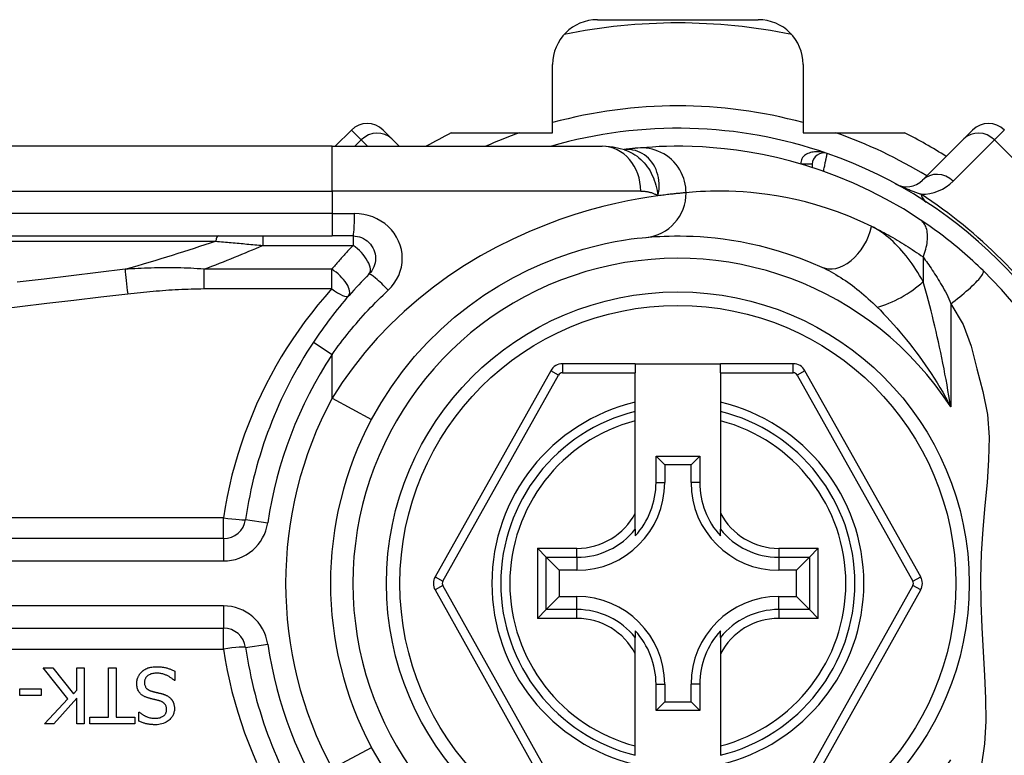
# Model space of a CAD drawing. Header units: inches. Extents: x 8 to 147, y 12 to 95.
# Tile 34 of 82: x 8.92 to 10.034, y 71.189 to 72.021. Entities that reach past the tile are written whole.
import ezdxf

# ---------------------------------------------------------------- set-up
doc = ezdxf.new("R2010")
doc.units = ezdxf.units.IN
doc.header["$LTSCALE"] = 9.374161
doc.header["$MEASUREMENT"] = 0
doc.layers.add('Visible Edges(ANSI)', color=7, linetype='Continuous', lineweight=25)
doc.layers.add('Visible Tangent Edges(ANSI)', color=7, linetype='Continuous', lineweight=25)

msp = doc.modelspace()

# ---------------------------------------------------------------- linework, layer by layer
at = {"layer": 'Visible Edges(ANSI)'}
for p, q in [((9.5738, 72.0213), (9.7558, 72.0213)), ((9.5231, 71.8933), (9.5231, 71.9706)), ((9.8065, 71.9706), (9.8065, 71.8933)), ((9.2955, 71.8965), (9.2772, 71.8781)), ((9.3314, 71.8965), (9.3414, 71.8864)), ((9.4085, 71.8933), (9.5231, 71.8933)), ((9.8065, 71.8933), (9.9212, 71.8933)), ((9.9882, 71.8864), (9.9982, 71.8965)), ((9.2737, 71.8781), (8.4377, 71.8781)), ((9.2737, 71.8781), (9.5792, 71.8781)), ((9.3497, 71.8781), (9.3414, 71.8864)), ((9.9882, 71.8864), (9.9415, 71.8398)), ((9.6039, 71.8744), (9.6039, 71.8744)), ((9.8169, 71.8579), (9.8169, 71.8541)), ((8.4377, 71.7767), (9.2737, 71.7767)), ((9.2974, 71.7767), (9.2737, 71.7767)), ((9.6166, 71.6321), (9.5343, 71.6321)), ((9.6166, 71.6321), (9.6166, 71.622)), ((9.6166, 71.6321), (9.713, 71.6321)), ((9.7953, 71.6321), (9.713, 71.6321)), ((9.713, 71.622), (9.713, 71.6321)), ((9.521, 71.6243), (9.3901, 71.3912)), ((9.6166, 71.5886), (9.6166, 71.622)), ((9.713, 71.622), (9.713, 71.5886)), ((9.9395, 71.3912), (9.8086, 71.6243)), ((9.6166, 71.5782), (9.6166, 71.5886)), ((9.713, 71.5886), (9.713, 71.5782)), ((9.6166, 71.5677), (9.6166, 71.5782)), ((9.713, 71.5782), (9.713, 71.5677)), ((9.6166, 71.4634), (9.6166, 71.5677)), ((9.713, 71.5677), (9.713, 71.4634)), ((9.6401, 71.5276), (9.6895, 71.5276)), ((9.6401, 71.5276), (9.6499, 71.5178)), ((9.6401, 71.4978), (9.6401, 71.5276)), ((9.6895, 71.5276), (9.6797, 71.5178)), ((9.6895, 71.5276), (9.6895, 71.4978)), ((9.6797, 71.5178), (9.6499, 71.5178)), ((9.6499, 71.5178), (9.6499, 71.4978)), ((9.6797, 71.4978), (9.6797, 71.5178)), ((9.6166, 71.445), (9.6166, 71.4634)), ((9.713, 71.4634), (9.713, 71.445)), ((9.6166, 71.445), (9.6166, 71.4374)), ((9.713, 71.4374), (9.713, 71.445)), ((9.1507, 71.4344), (8.311, 71.4344)), ((9.516, 71.4134), (9.5059, 71.4235)), ((9.8237, 71.4235), (9.8136, 71.4134)), ((9.516, 71.4134), (9.5307, 71.3987)), ((9.8136, 71.4134), (9.7989, 71.3987)), ((9.5507, 71.3987), (9.5307, 71.3987)), ((9.5307, 71.3987), (9.5307, 71.3689)), ((9.7989, 71.3987), (9.7789, 71.3987)), ((9.7989, 71.3689), (9.7989, 71.3987)), ((9.3901, 71.3763), (9.521, 71.143)), ((9.8086, 71.143), (9.9395, 71.3763)), ((9.516, 71.3541), (9.5307, 71.3689)), ((9.5307, 71.3689), (9.5507, 71.3689)), ((9.7789, 71.3689), (9.7989, 71.3689)), ((9.8136, 71.3541), (9.7989, 71.3689)), ((9.5059, 71.344), (9.516, 71.3541)), ((9.8136, 71.3541), (9.8237, 71.344)), ((8.311, 71.3331), (9.1507, 71.3331)), ((9.6166, 71.3301), (9.6166, 71.3225)), ((9.6166, 71.3041), (9.6166, 71.3225)), ((9.713, 71.3225), (9.713, 71.3301)), ((9.713, 71.3225), (9.713, 71.3041)), ((9.6166, 71.1998), (9.6166, 71.3041)), ((9.713, 71.3041), (9.713, 71.1998)), ((8.9747, 71.2533), (8.9469, 71.2884)), ((8.9469, 71.2884), (8.9579, 71.2884)), ((8.9579, 71.2884), (8.9811, 71.2589)), ((8.9848, 71.2884), (8.9932, 71.2884)), ((8.9848, 71.2631), (8.9848, 71.2884)), ((8.9932, 71.2884), (8.9932, 71.225)), ((9.0209, 71.2325), (9.0209, 71.2884)), ((9.0209, 71.2884), (9.0293, 71.2884)), ((9.0293, 71.2884), (9.0293, 71.2325)), ((9.0957, 71.2846), (9.0957, 71.274)), ((8.9205, 71.2568), (8.9205, 71.2645)), ((8.9205, 71.2645), (8.9445, 71.2645)), ((8.9445, 71.2645), (8.9445, 71.2568)), ((9.0957, 71.274), (9.0951, 71.274)), ((9.6401, 71.2399), (9.6401, 71.2697)), ((9.6499, 71.2697), (9.6499, 71.2497)), ((9.6797, 71.2497), (9.6797, 71.2697)), ((9.6895, 71.2697), (9.6895, 71.2399)), ((8.9445, 71.2568), (8.9205, 71.2568)), ((8.9485, 71.225), (8.9747, 71.2533)), ((8.9848, 71.2541), (8.9588, 71.225)), ((8.9811, 71.2589), (8.9848, 71.2631)), ((8.9848, 71.225), (8.9848, 71.2541)), ((9.6401, 71.2399), (9.6499, 71.2497)), ((9.6499, 71.2497), (9.6797, 71.2497)), ((9.6895, 71.2399), (9.6797, 71.2497)), ((8.9996, 71.225), (8.9996, 71.2325)), ((8.9996, 71.2325), (9.0209, 71.2325)), ((9.0293, 71.2325), (9.0505, 71.2325)), ((9.0505, 71.2325), (9.0505, 71.225)), ((9.0551, 71.228), (9.0551, 71.2381)), ((9.0551, 71.2381), (9.0557, 71.2381)), ((9.6895, 71.2399), (9.6401, 71.2399)), ((8.9588, 71.225), (8.9485, 71.225)), ((8.9932, 71.225), (8.9848, 71.225)), ((9.0505, 71.225), (8.9996, 71.225)), ((9.6166, 71.1894), (9.6166, 71.1998)), ((9.713, 71.1998), (9.713, 71.1894))]:
    msp.add_line(p, q, dxfattribs=at)
at = {"layer": 'Visible Edges(ANSI)', "flags": 128}
for points in [[(9.6043, 71.8742), (9.5915, 71.8772), (9.5792, 71.8781)], [(9.6194, 71.876), (9.619, 71.876), (9.6185, 71.876), (9.618, 71.8759), (9.6175, 71.8759), (9.617, 71.8758), (9.6165, 71.8758), (9.6159, 71.8757), (9.6154, 71.8757), (9.6148, 71.8756), (9.6142, 71.8755), (9.6136, 71.8755), (9.6129, 71.8754), (9.6123, 71.8753), (9.6116, 71.8753), (9.6109, 71.8752), (9.6102, 71.8751), (9.6095, 71.875), (9.6088, 71.8749), (9.608, 71.8749), (9.6072, 71.8748), (9.6064, 71.8747), (9.6056, 71.8746), (9.6048, 71.8745), (9.6039, 71.8744)], [(9.939, 71.7951), (9.92, 71.8072), (9.901, 71.8181), (9.8821, 71.8278), (9.8634, 71.8365), (9.845, 71.8441), (9.8271, 71.8507), (9.8096, 71.8564), (9.7927, 71.8613), (9.7763, 71.8654), (9.7606, 71.8688), (9.7456, 71.8715), (9.7312, 71.8737), (9.7175, 71.8753), (9.7046, 71.8765), (9.6925, 71.8774), (9.6811, 71.8779), (9.6705, 71.8781), (9.6607, 71.8781), (9.6518, 71.878), (9.6436, 71.8777), (9.6363, 71.8773), (9.6298, 71.8769), (9.6242, 71.8765), (9.6194, 71.876)], [(10.0102, 71.7375), (10.0073, 71.7402), (10.0044, 71.743), (10.0015, 71.7457), (9.9986, 71.7485), (9.9956, 71.7512), (9.9926, 71.7539), (9.9895, 71.7565), (9.9865, 71.7592), (9.9835, 71.7617), (9.9804, 71.7643), (9.9774, 71.7668), (9.9743, 71.7692), (9.9713, 71.7716), (9.9683, 71.774), (9.9653, 71.7763), (9.9623, 71.7786), (9.9593, 71.7808), (9.9563, 71.783), (9.9534, 71.7852), (9.9504, 71.7873), (9.9475, 71.7893), (9.9447, 71.7913), (9.9418, 71.7932), (9.939, 71.7951)], [(9.2974, 71.7767), (9.2999, 71.7766), (9.3023, 71.7762), (9.3047, 71.7756), (9.3071, 71.7748), (9.3093, 71.7737), (9.3115, 71.7724), (9.3135, 71.771), (9.3153, 71.7693), (9.317, 71.7675), (9.3184, 71.7655), (9.3197, 71.7634), (9.3208, 71.7611), (9.3216, 71.7588), (9.3222, 71.7563), (9.3226, 71.7539), (9.3228, 71.7514), (9.3226, 71.7489), (9.3223, 71.7464), (9.3217, 71.744), (9.3208, 71.7417), (9.3198, 71.7394), (9.3185, 71.7373), (9.317, 71.7353), (9.3153, 71.7334)], [(9.6287, 71.7751), (9.6319, 71.7753), (9.6355, 71.7756), (9.6397, 71.7759), (9.6443, 71.7762), (9.6494, 71.7764), (9.655, 71.7766), (9.6611, 71.7767), (9.6676, 71.7767), (9.6746, 71.7766), (9.682, 71.7764), (9.6899, 71.7759), (9.6982, 71.7753), (9.7069, 71.7745), (9.716, 71.7734), (9.7256, 71.772), (9.7356, 71.7703), (9.746, 71.7682), (9.7568, 71.7658), (9.7679, 71.7629), (9.7794, 71.7596), (9.7911, 71.7559), (9.8031, 71.7516), (9.8153, 71.7468), (9.8277, 71.7414)], [(9.3184, 71.5693), (9.3291, 71.5879), (9.3408, 71.6061), (9.3534, 71.6235), (9.367, 71.6402), (9.3814, 71.656), (9.3966, 71.6709), (9.4123, 71.6849), (9.4286, 71.6978), (9.4452, 71.7096), (9.4621, 71.7203), (9.479, 71.7298), (9.4958, 71.7383), (9.5122, 71.7457), (9.5281, 71.7521), (9.5432, 71.7574), (9.5575, 71.7618), (9.5707, 71.7653), (9.5828, 71.7682), (9.5938, 71.7704), (9.6034, 71.772), (9.6118, 71.7733), (9.6189, 71.7741), (9.6245, 71.7747), (9.6287, 71.7751)], [(9.3153, 71.7334), (9.3124, 71.7305), (9.3096, 71.7276), (9.3067, 71.7246), (9.3039, 71.7216), (9.3011, 71.7186), (9.2983, 71.7155), (9.2955, 71.7124), (9.2928, 71.7093), (9.29, 71.7062), (9.2874, 71.703), (9.2847, 71.6999), (9.282, 71.6967), (9.2794, 71.6934), (9.2768, 71.6902), (9.2743, 71.6869), (9.2718, 71.6836), (9.2693, 71.6803), (9.2668, 71.677), (9.2643, 71.6736), (9.2619, 71.6703), (9.2595, 71.6669), (9.2572, 71.6635), (9.2548, 71.66), (9.2525, 71.6566)], [(10.0493, 71.6945), (10.0309, 71.716), (10.0102, 71.7375)], [(9.0584, 71.2838), (9.0588, 71.2841), (9.0592, 71.2845), (9.0596, 71.2848), (9.06, 71.2851), (9.0604, 71.2854), (9.0608, 71.2857), (9.0612, 71.286), (9.0617, 71.2863), (9.0621, 71.2865), (9.0625, 71.2868), (9.063, 71.287), (9.0635, 71.2872), (9.0639, 71.2875), (9.0644, 71.2877), (9.0649, 71.2879), (9.0653, 71.2881), (9.0659, 71.2883), (9.0667, 71.2885), (9.0676, 71.2888), (9.0686, 71.289), (9.0699, 71.2892), (9.0714, 71.2894), (9.073, 71.2895), (9.0749, 71.2895)], [(9.0749, 71.2895), (9.0758, 71.2895), (9.0767, 71.2895), (9.0776, 71.2895), (9.0786, 71.2894), (9.0795, 71.2894), (9.0804, 71.2893), (9.0813, 71.2892), (9.0822, 71.2891), (9.0831, 71.2889), (9.084, 71.2887), (9.0849, 71.2886), (9.0858, 71.2883), (9.0866, 71.2881), (9.0875, 71.2878), (9.0883, 71.2876), (9.0892, 71.2873), (9.09, 71.287), (9.0908, 71.2867), (9.0917, 71.2864), (9.0925, 71.286), (9.0933, 71.2857), (9.0941, 71.2854), (9.0949, 71.285), (9.0957, 71.2846)], [(9.0527, 71.2703), (9.0527, 71.271), (9.0527, 71.2716), (9.0527, 71.2722), (9.0528, 71.2728), (9.0529, 71.2734), (9.053, 71.2741), (9.0532, 71.2747), (9.0533, 71.2753), (9.0535, 71.2759), (9.0537, 71.2765), (9.0539, 71.2771), (9.0542, 71.2776), (9.0544, 71.2782), (9.0547, 71.2788), (9.055, 71.2793), (9.0553, 71.2799), (9.0556, 71.2804), (9.0559, 71.2809), (9.0563, 71.2815), (9.0567, 71.282), (9.0571, 71.2824), (9.0575, 71.2829), (9.058, 71.2833), (9.0584, 71.2838)], [(9.0756, 71.2822), (9.0744, 71.2822), (9.0732, 71.2822), (9.0721, 71.282), (9.0709, 71.2819), (9.0698, 71.2816), (9.0687, 71.2813), (9.0677, 71.2809), (9.0668, 71.2805), (9.066, 71.28), (9.0653, 71.2796), (9.0648, 71.2791), (9.0643, 71.2787), (9.0638, 71.2782), (9.0634, 71.2777), (9.063, 71.2772), (9.0627, 71.2767), (9.0624, 71.2761), (9.0621, 71.2755), (9.0619, 71.2749), (9.0617, 71.2743), (9.0616, 71.2736), (9.0615, 71.273), (9.0615, 71.2723), (9.0614, 71.2717)], [(9.0951, 71.274), (9.0945, 71.2746), (9.0939, 71.2751), (9.0933, 71.2756), (9.0926, 71.2761), (9.092, 71.2766), (9.0913, 71.2771), (9.0906, 71.2775), (9.0899, 71.278), (9.0892, 71.2784), (9.0885, 71.2788), (9.0878, 71.2791), (9.0871, 71.2795), (9.0863, 71.2798), (9.0856, 71.2801), (9.0847, 71.2805), (9.0839, 71.2808), (9.083, 71.2811), (9.082, 71.2813), (9.0811, 71.2816), (9.08, 71.2818), (9.079, 71.282), (9.0779, 71.2821), (9.0767, 71.2822), (9.0756, 71.2822)], [(9.0652, 71.2544), (9.0646, 71.2546), (9.0639, 71.2548), (9.0632, 71.2551), (9.0626, 71.2553), (9.0619, 71.2556), (9.0613, 71.2559), (9.0606, 71.2563), (9.06, 71.2566), (9.0594, 71.257), (9.0588, 71.2574), (9.0582, 71.2578), (9.0577, 71.2583), (9.057, 71.2589), (9.0564, 71.2595), (9.0557, 71.2603), (9.0551, 71.2612), (9.0545, 71.2622), (9.054, 71.2633), (9.0536, 71.2644), (9.0532, 71.2656), (9.053, 71.2667), (9.0528, 71.2679), (9.0527, 71.2691), (9.0527, 71.2703)], [(9.0614, 71.2717), (9.0615, 71.2709), (9.0615, 71.2701), (9.0616, 71.2693), (9.0618, 71.2685), (9.0621, 71.2678), (9.0624, 71.267), (9.0627, 71.2664), (9.063, 71.2659), (9.0634, 71.2654), (9.0637, 71.265), (9.0641, 71.2647), (9.0644, 71.2644), (9.0647, 71.2641), (9.0651, 71.2638), (9.0655, 71.2636), (9.0659, 71.2633), (9.0663, 71.2631), (9.0667, 71.2629), (9.0671, 71.2627), (9.0675, 71.2626), (9.0679, 71.2624), (9.0684, 71.2622), (9.0688, 71.2621), (9.0692, 71.262)], [(9.0782, 71.251), (9.0776, 71.2512), (9.0771, 71.2513), (9.0765, 71.2515), (9.0759, 71.2516), (9.0753, 71.2518), (9.0748, 71.2519), (9.0742, 71.252), (9.0736, 71.2522), (9.0731, 71.2523), (9.0725, 71.2525), (9.072, 71.2526), (9.0714, 71.2527), (9.0709, 71.2529), (9.0704, 71.253), (9.0698, 71.2531), (9.0693, 71.2532), (9.0688, 71.2534), (9.0683, 71.2535), (9.0677, 71.2537), (9.0672, 71.2538), (9.0667, 71.2539), (9.0662, 71.2541), (9.0657, 71.2542), (9.0652, 71.2544)], [(9.0692, 71.262), (9.0697, 71.2618), (9.0702, 71.2617), (9.0706, 71.2616), (9.071, 71.2615), (9.0714, 71.2614), (9.0717, 71.2613), (9.0721, 71.2612), (9.0725, 71.2611), (9.0728, 71.261), (9.0732, 71.2609), (9.0736, 71.2608), (9.0739, 71.2607), (9.0743, 71.2606), (9.0747, 71.2605), (9.0752, 71.2604), (9.0756, 71.2603), (9.0761, 71.2602), (9.0766, 71.2601), (9.0772, 71.2599), (9.0778, 71.2598), (9.0785, 71.2596), (9.0791, 71.2595), (9.0799, 71.2593), (9.0807, 71.2591)], [(9.0807, 71.2591), (9.0811, 71.259), (9.0814, 71.2589), (9.0818, 71.2588), (9.0822, 71.2587), (9.0825, 71.2585), (9.0829, 71.2584), (9.0833, 71.2583), (9.0836, 71.2582), (9.084, 71.258), (9.0844, 71.2579), (9.0847, 71.2577), (9.0851, 71.2576), (9.0854, 71.2574), (9.0858, 71.2573), (9.0861, 71.2571), (9.0865, 71.2569), (9.0868, 71.2568), (9.0873, 71.2565), (9.0878, 71.2562), (9.0884, 71.2558), (9.089, 71.2554), (9.0897, 71.2548), (9.0904, 71.2542), (9.0912, 71.2535)], [(9.0912, 71.2535), (9.0914, 71.2532), (9.0917, 71.2529), (9.0919, 71.2526), (9.0922, 71.2523), (9.0924, 71.252), (9.0926, 71.2517), (9.0928, 71.2514), (9.093, 71.251), (9.0932, 71.2507), (9.0934, 71.2504), (9.0936, 71.25), (9.0937, 71.2497), (9.0939, 71.2493), (9.094, 71.249), (9.0942, 71.2486), (9.0943, 71.2482), (9.0945, 71.2478), (9.0946, 71.2472), (9.0948, 71.2466), (9.095, 71.2458), (9.0951, 71.245), (9.0952, 71.2441), (9.0953, 71.2431), (9.0953, 71.242)], [(9.0734, 71.2312), (9.0745, 71.2312), (9.0756, 71.2313), (9.0767, 71.2314), (9.0778, 71.2316), (9.0788, 71.2319), (9.0799, 71.2323), (9.0808, 71.2327), (9.0817, 71.2331), (9.0824, 71.2336), (9.083, 71.2341), (9.0836, 71.2345), (9.084, 71.2349), (9.0844, 71.2353), (9.0847, 71.2358), (9.0851, 71.2362), (9.0854, 71.2367), (9.0856, 71.2372), (9.0859, 71.2378), (9.0861, 71.2383), (9.0862, 71.2389), (9.0864, 71.2394), (9.0864, 71.24), (9.0865, 71.2406), (9.0865, 71.2412)], [(9.0953, 71.242), (9.0953, 71.241), (9.0952, 71.24), (9.095, 71.239), (9.0948, 71.238), (9.0946, 71.237), (9.0942, 71.236), (9.0938, 71.235), (9.0934, 71.2341), (9.0928, 71.2332), (9.0923, 71.2324), (9.0917, 71.2316), (9.091, 71.2308), (9.0902, 71.23), (9.0894, 71.2292), (9.0884, 71.2284), (9.0872, 71.2275), (9.0859, 71.2267), (9.0844, 71.226), (9.0827, 71.2253), (9.081, 71.2248), (9.0793, 71.2244), (9.0775, 71.2241), (9.0757, 71.2239), (9.074, 71.2239)], [(9.0865, 71.2412), (9.0865, 71.2419), (9.0864, 71.2427), (9.0863, 71.2434), (9.0861, 71.2442), (9.0859, 71.2449), (9.0856, 71.2456), (9.0853, 71.2463), (9.085, 71.2468), (9.0846, 71.2473), (9.0842, 71.2477), (9.0839, 71.248), (9.0835, 71.2484), (9.0831, 71.2487), (9.0827, 71.249), (9.0823, 71.2493), (9.0819, 71.2495), (9.0815, 71.2498), (9.081, 71.25), (9.0806, 71.2502), (9.0801, 71.2504), (9.0797, 71.2506), (9.0792, 71.2507), (9.0787, 71.2509), (9.0782, 71.251)], [(9.0557, 71.2381), (9.0562, 71.2377), (9.0567, 71.2373), (9.0572, 71.2369), (9.0577, 71.2365), (9.0582, 71.2361), (9.0587, 71.2358), (9.0592, 71.2354), (9.0598, 71.2351), (9.0603, 71.2348), (9.0609, 71.2345), (9.0614, 71.2342), (9.062, 71.2339), (9.0626, 71.2337), (9.0631, 71.2334), (9.0638, 71.2331), (9.0645, 71.2328), (9.0654, 71.2325), (9.0663, 71.2322), (9.0674, 71.2319), (9.0686, 71.2316), (9.0698, 71.2314), (9.071, 71.2313), (9.0722, 71.2312), (9.0734, 71.2312)], [(9.074, 71.2239), (9.0732, 71.2239), (9.0725, 71.2239), (9.0718, 71.2239), (9.071, 71.224), (9.0703, 71.224), (9.0696, 71.2241), (9.0689, 71.2242), (9.0681, 71.2242), (9.0674, 71.2243), (9.0667, 71.2244), (9.066, 71.2245), (9.0652, 71.2247), (9.0645, 71.2248), (9.0638, 71.225), (9.0631, 71.2251), (9.0623, 71.2253), (9.0615, 71.2256), (9.0606, 71.2258), (9.0598, 71.2261), (9.0589, 71.2264), (9.058, 71.2267), (9.057, 71.2271), (9.0561, 71.2275), (9.0551, 71.228)], [(9.3291, 71.1796), (9.3184, 71.1983)]]:
    msp.add_lwpolyline(points, dxfattribs=at)
at = {"layer": 'Visible Edges(ANSI)'}
msp.add_circle((9.6648, 71.3838), 0.3296, dxfattribs=at)
for centre, radius, start, end in [((9.5738, 71.9706), 0.0507, 90, 180), ((9.7558, 71.9706), 0.0507, 0, 90), ((9.6648, 71.3838), 0.6338, 78.2772, 101.7228), ((9.3134, 71.8785), 0.0254, 45, 135), ((9.6648, 71.3838), 0.5147, 70.8354, 106.1388), ((10.0162, 71.8785), 0.0254, 45, 135), ((9.6648, 71.3838), 0.5704, 116.7049, 119.9264), ((9.6648, 71.3838), 0.5704, 57.8396, 63.2951), ((9.8296, 71.8579), 0.0127, 70.8354, 180), ((9.6648, 71.3838), 0.5147, 16.3518, 70.8354), ((9.9236, 71.8577), 0.0254, 241.3611, 315), ((9.6648, 71.3838), 0.4944, 146.5037, 171.5867), ((9.5343, 71.6169), 0.0152, 90, 150.6868), ((9.7953, 71.6169), 0.0152, 29.3132, 90), ((9.6648, 71.3838), 0.2003, 103.9164, 256.0836), ((9.6648, 71.3838), 0.2003, 283.9164, 76.0836), ((9.6648, 71.3838), 0.393, 151.8328, 208.1672), ((9.5507, 71.4978), 0.0992, 270, 0), ((9.5507, 71.4978), 0.0894, 317.4826, 0), ((9.7789, 71.4978), 0.0992, 180, 270), ((9.7789, 71.4978), 0.0894, 180, 222.5174), ((9.1507, 71.4598), 0.0254, 270, 351.5867), ((9.4034, 71.3838), 0.0152, 150.6868, 209.2912), ((9.9262, 71.3838), 0.0152, 330.7088, 29.3132), ((9.5507, 71.2697), 0.0992, 0, 90), ((9.7789, 71.2697), 0.0992, 90, 180), ((9.1507, 71.3077), 0.0254, 8.4133, 90), ((9.5507, 71.2697), 0.0894, 0, 42.5174), ((9.7789, 71.2697), 0.0894, 137.4826, 180), ((9.6648, 71.3838), 0.4944, 188.4133, 213.4963), ((9.6648, 71.3838), 0.5147, 253.8612, 343.6482)]:
    msp.add_arc(centre, radius, start, end, dxfattribs=at)
at = {"layer": 'Visible Tangent Edges(ANSI)'}
for p, q in [((9.3067, 71.8853), (9.2955, 71.8965)), ((10.0341, 71.8965), (10.0229, 71.8853)), ((9.2737, 71.8274), (9.2737, 71.8781)), ((9.2995, 71.8781), (9.3067, 71.8853)), ((9.3067, 71.8853), (9.3138, 71.8781)), ((9.9763, 71.8387), (10.0229, 71.8853)), ((10.0229, 71.8853), (10.1663, 71.7419)), ((9.8042, 71.8581), (9.8169, 71.858)), ((9.8169, 71.8579), (9.8047, 71.8579)), ((8.4377, 71.8274), (9.2737, 71.8274)), ((9.6229, 71.8274), (9.2737, 71.8274)), ((9.2737, 71.8274), (9.2737, 71.8021)), ((9.2737, 71.8021), (8.4377, 71.8021)), ((9.2737, 71.8021), (9.2737, 71.7767)), ((9.2737, 71.8021), (9.299, 71.8021)), ((9.1952, 71.7767), (9.1952, 71.766)), ((9.2974, 71.7767), (9.2974, 71.766)), ((8.4347, 71.7708), (9.142, 71.7708)), ((9.1952, 71.766), (9.2974, 71.766)), ((9.9422, 71.7529), (9.9422, 71.725)), ((9.1287, 71.7391), (9.1287, 71.7171)), ((9.2732, 71.7391), (9.1287, 71.7391)), ((9.2732, 71.7171), (9.2732, 71.7391)), ((9.1287, 71.7171), (9.2732, 71.7171)), ((9.9735, 71.6999), (9.9735, 71.5833)), ((9.2525, 71.6566), (9.2737, 71.6426)), ((9.2737, 71.5932), (9.2737, 71.6426)), ((9.5343, 71.6321), (9.5343, 71.622)), ((9.7953, 71.622), (9.7953, 71.6321)), ((9.5298, 71.6194), (9.521, 71.6243)), ((9.5343, 71.622), (9.6166, 71.622)), ((9.713, 71.622), (9.7953, 71.622)), ((9.8086, 71.6243), (9.7998, 71.6194)), ((9.3989, 71.3862), (9.5298, 71.6194)), ((9.7998, 71.6194), (9.9307, 71.3862)), ((9.2737, 71.5932), (9.3184, 71.5693)), ((9.6401, 71.4978), (9.6499, 71.4978)), ((9.6895, 71.4978), (9.6797, 71.4978)), ((9.1507, 71.458), (8.311, 71.458)), ((9.1507, 71.4344), (9.1507, 71.458)), ((9.1757, 71.4561), (9.2008, 71.4524)), ((9.1507, 71.4344), (9.1507, 71.4091)), ((9.5059, 71.4235), (9.5507, 71.4235)), ((9.5059, 71.4235), (9.5059, 71.344)), ((9.5507, 71.4134), (9.5507, 71.4235)), ((9.7789, 71.4235), (9.8237, 71.4235)), ((9.7789, 71.4235), (9.7789, 71.4134)), ((9.8237, 71.344), (9.8237, 71.4235)), ((8.311, 71.4091), (9.1507, 71.4091)), ((9.516, 71.4134), (9.5507, 71.4134)), ((9.516, 71.3541), (9.516, 71.4134)), ((9.5507, 71.4134), (9.5507, 71.3987)), ((9.7789, 71.4134), (9.8136, 71.4134)), ((9.7789, 71.4134), (9.7789, 71.3987)), ((9.8136, 71.4134), (9.8136, 71.3541)), ((9.3901, 71.3912), (9.3989, 71.3862)), ((9.9307, 71.3862), (9.9395, 71.3912)), ((9.3989, 71.3813), (9.3901, 71.3763)), ((9.5299, 71.1479), (9.3989, 71.3813)), ((9.9307, 71.3813), (9.7998, 71.1479)), ((9.9395, 71.3763), (9.9307, 71.3813)), ((9.5507, 71.3541), (9.5507, 71.3689)), ((9.7789, 71.3541), (9.7789, 71.3689)), ((9.1507, 71.3584), (8.311, 71.3584)), ((9.1507, 71.3584), (9.1507, 71.3331)), ((9.5507, 71.3541), (9.516, 71.3541)), ((9.5507, 71.344), (9.5507, 71.3541)), ((9.7789, 71.3541), (9.7789, 71.344)), ((9.8136, 71.3541), (9.7789, 71.3541)), ((9.5507, 71.344), (9.5059, 71.344)), ((9.8237, 71.344), (9.7789, 71.344)), ((9.1507, 71.3095), (9.1507, 71.3331)), ((8.311, 71.3095), (9.1507, 71.3095)), ((9.1757, 71.3114), (9.2008, 71.3151)), ((9.6401, 71.2697), (9.6499, 71.2697)), ((9.6895, 71.2697), (9.6797, 71.2697)), ((9.2737, 71.1743), (9.3184, 71.1983))]:
    msp.add_line(p, q, dxfattribs=at)
at = {"layer": 'Visible Tangent Edges(ANSI)', "flags": 128}
for points in [[(9.6741, 71.8256), (9.674, 71.8287), (9.6737, 71.8319), (9.6732, 71.8352), (9.6724, 71.8385), (9.6714, 71.8418), (9.6702, 71.8451), (9.6687, 71.8484), (9.667, 71.8516), (9.665, 71.8546), (9.6628, 71.8576), (9.6603, 71.8604), (9.6577, 71.863), (9.6549, 71.8654), (9.6519, 71.8676), (9.6488, 71.8695), (9.6456, 71.8712), (9.6423, 71.8727), (9.639, 71.8739), (9.6357, 71.8748), (9.6323, 71.8755), (9.629, 71.876), (9.6257, 71.8762), (9.6225, 71.8762), (9.6194, 71.876)], [(9.6056, 71.8745), (9.6055, 71.8745), (9.6054, 71.8745), (9.6053, 71.8745), (9.6052, 71.8745), (9.6051, 71.8745), (9.6051, 71.8745), (9.605, 71.8745), (9.6049, 71.8745), (9.6048, 71.8744), (9.6047, 71.8744), (9.6047, 71.8744), (9.6046, 71.8744), (9.6045, 71.8744), (9.6045, 71.8744), (9.6044, 71.8744), (9.6043, 71.8744), (9.6043, 71.8744), (9.6042, 71.8744), (9.6042, 71.8744), (9.6041, 71.8744), (9.6041, 71.8744), (9.604, 71.8744), (9.604, 71.8744), (9.6039, 71.8744)], [(9.6043, 71.8742), (9.6068, 71.8733), (9.6092, 71.8723), (9.6117, 71.8711), (9.614, 71.8698), (9.6163, 71.8684), (9.6186, 71.8668), (9.6207, 71.8651), (9.6228, 71.8633), (9.6248, 71.8614), (9.6267, 71.8593), (9.6285, 71.8572), (9.6302, 71.8549), (9.6318, 71.8526), (9.6333, 71.8502), (9.6346, 71.8476), (9.6359, 71.8451), (9.6371, 71.8424), (9.6381, 71.8397), (9.6391, 71.8369), (9.6399, 71.8341), (9.6407, 71.8312), (9.6413, 71.8282), (9.6418, 71.8252), (9.6423, 71.8221)], [(9.6423, 71.8221), (9.643, 71.8256), (9.6435, 71.8291), (9.6437, 71.8326), (9.6437, 71.836), (9.6434, 71.8394), (9.6429, 71.8427), (9.6422, 71.8459), (9.6412, 71.849), (9.6401, 71.8519), (9.6387, 71.8548), (9.6372, 71.8575), (9.6354, 71.86), (9.6336, 71.8623), (9.6315, 71.8645), (9.6293, 71.8665), (9.627, 71.8683), (9.6246, 71.8698), (9.622, 71.8712), (9.6194, 71.8723), (9.6167, 71.8732), (9.614, 71.8739), (9.6112, 71.8743), (9.6084, 71.8745), (9.6056, 71.8745)], [(9.8338, 71.8699), (9.8322, 71.8704), (9.8306, 71.8708), (9.829, 71.8712), (9.8274, 71.8715), (9.8258, 71.8717), (9.8242, 71.8719), (9.8226, 71.8719), (9.821, 71.8719), (9.8194, 71.8718), (9.8178, 71.8716), (9.8162, 71.8714), (9.8147, 71.871), (9.8132, 71.8705), (9.8118, 71.87), (9.8104, 71.8693), (9.8091, 71.8685), (9.8079, 71.8675), (9.8068, 71.8665), (9.8059, 71.8653), (9.8051, 71.8641), (9.8046, 71.8627), (9.8042, 71.8612), (9.8041, 71.8597), (9.8042, 71.8581)], [(9.8296, 71.8499), (9.8299, 71.8511), (9.8301, 71.8524), (9.8304, 71.8537), (9.8307, 71.8549), (9.8309, 71.8561), (9.8312, 71.8573), (9.8314, 71.8585), (9.8316, 71.8596), (9.8319, 71.8608), (9.8321, 71.8618), (9.8323, 71.8628), (9.8325, 71.8638), (9.8327, 71.8647), (9.8329, 71.8656), (9.833, 71.8664), (9.8332, 71.8671), (9.8333, 71.8677), (9.8334, 71.8683), (9.8335, 71.8688), (9.8336, 71.8692), (9.8337, 71.8695), (9.8337, 71.8697), (9.8337, 71.8698), (9.8338, 71.8699)], [(9.9398, 71.8238), (9.9389, 71.8241), (9.938, 71.8244), (9.937, 71.8248), (9.936, 71.8251), (9.935, 71.8255), (9.934, 71.8258), (9.933, 71.8262), (9.932, 71.8266), (9.9309, 71.827), (9.9299, 71.8274), (9.9288, 71.8278), (9.9277, 71.8282), (9.9266, 71.8287), (9.9255, 71.8291), (9.9243, 71.8296), (9.9231, 71.8301), (9.9219, 71.8306), (9.9207, 71.8311), (9.9195, 71.8316), (9.9181, 71.8322), (9.9168, 71.8328), (9.9153, 71.8335), (9.9137, 71.8343), (9.9115, 71.8354)], [(9.6423, 71.8221), (9.632, 71.8206), (9.6206, 71.8187), (9.6081, 71.8164), (9.5946, 71.8135), (9.58, 71.81), (9.5646, 71.8059), (9.5483, 71.8009), (9.5314, 71.7952), (9.5139, 71.7887), (9.4961, 71.7813), (9.478, 71.7731), (9.4597, 71.764), (9.4415, 71.7541), (9.4235, 71.7432), (9.4057, 71.7315), (9.3884, 71.7189), (9.3716, 71.7055), (9.3553, 71.6914), (9.3397, 71.6765), (9.3248, 71.661), (9.3107, 71.6448), (9.2975, 71.6281), (9.2851, 71.6109), (9.2737, 71.5932)], [(9.6229, 71.8274), (9.6238, 71.8274), (9.6247, 71.8274), (9.6256, 71.8273), (9.6264, 71.8273), (9.6273, 71.8272), (9.6282, 71.8271), (9.629, 71.827), (9.6299, 71.8269), (9.6307, 71.8267), (9.6315, 71.8265), (9.6324, 71.8263), (9.6332, 71.8261), (9.634, 71.8259), (9.6348, 71.8257), (9.6356, 71.8254), (9.6364, 71.8251), (9.6371, 71.8248), (9.6379, 71.8245), (9.6387, 71.8241), (9.6394, 71.8238), (9.6401, 71.8234), (9.6409, 71.823), (9.6416, 71.8225), (9.6423, 71.8221)], [(9.6741, 71.8256), (9.6734, 71.8255), (9.6726, 71.8254), (9.6717, 71.8254), (9.6708, 71.8253), (9.6698, 71.8252), (9.6688, 71.8251), (9.6678, 71.825), (9.6667, 71.8249), (9.6655, 71.8248), (9.6643, 71.8247), (9.663, 71.8246), (9.6617, 71.8244), (9.6604, 71.8243), (9.659, 71.8241), (9.6575, 71.824), (9.656, 71.8238), (9.6545, 71.8236), (9.6529, 71.8234), (9.6512, 71.8233), (9.6495, 71.823), (9.6478, 71.8228), (9.646, 71.8226), (9.6442, 71.8223), (9.6423, 71.8221)], [(9.8841, 71.7875), (9.871, 71.7936), (9.8581, 71.799), (9.8455, 71.8039), (9.8331, 71.8081), (9.821, 71.8119), (9.8092, 71.8151), (9.7979, 71.8179), (9.7869, 71.8202), (9.7763, 71.8221), (9.7662, 71.8236), (9.7566, 71.8249), (9.7474, 71.8258), (9.7386, 71.8265), (9.7303, 71.827), (9.7225, 71.8273), (9.7152, 71.8274), (9.7083, 71.8274), (9.7019, 71.8273), (9.696, 71.8271), (9.6906, 71.8268), (9.6857, 71.8265), (9.6813, 71.8262), (9.6775, 71.8259), (9.6741, 71.8256)], [(9.3372, 71.7155), (9.3408, 71.7192), (9.3439, 71.7232), (9.3467, 71.7275), (9.349, 71.732), (9.3507, 71.7367), (9.352, 71.7415), (9.3528, 71.7465), (9.3531, 71.7514), (9.3528, 71.7564), (9.352, 71.7613), (9.3507, 71.7662), (9.3489, 71.7709), (9.3466, 71.7754), (9.3439, 71.7797), (9.3407, 71.7836), (9.3371, 71.7873), (9.3332, 71.7906), (9.3289, 71.7935), (9.3244, 71.7961), (9.3196, 71.7982), (9.3146, 71.7998), (9.3095, 71.8011), (9.3043, 71.8018), (9.299, 71.8021)], [(9.8841, 71.7875), (9.8865, 71.7863), (9.8888, 71.7852), (9.8912, 71.7839), (9.8936, 71.7827), (9.8961, 71.7814), (9.8985, 71.7801), (9.9009, 71.7788), (9.9033, 71.7775), (9.9057, 71.7761), (9.9081, 71.7748), (9.9106, 71.7734), (9.913, 71.7719), (9.9154, 71.7705), (9.9179, 71.769), (9.9203, 71.7675), (9.9227, 71.766), (9.9252, 71.7644), (9.9276, 71.7629), (9.93, 71.7613), (9.9325, 71.7596), (9.9349, 71.758), (9.9373, 71.7563), (9.9398, 71.7546), (9.9422, 71.7529)], [(9.9422, 71.725), (9.9403, 71.7285), (9.9383, 71.7319), (9.9362, 71.7353), (9.9341, 71.7386), (9.932, 71.7419), (9.9298, 71.7451), (9.9275, 71.7482), (9.9253, 71.7512), (9.9229, 71.7542), (9.9206, 71.7571), (9.9182, 71.7599), (9.9158, 71.7626), (9.9133, 71.7653), (9.9108, 71.7678), (9.9083, 71.7703), (9.9057, 71.7726), (9.9031, 71.7749), (9.9004, 71.777), (9.8978, 71.7791), (9.8951, 71.781), (9.8923, 71.7828), (9.8896, 71.7845), (9.8868, 71.7861), (9.8841, 71.7875)], [(9.9422, 71.7529), (9.9431, 71.7551), (9.9439, 71.7573), (9.9446, 71.7595), (9.9452, 71.7617), (9.9458, 71.7639), (9.9463, 71.7661), (9.9467, 71.7683), (9.947, 71.7704), (9.9472, 71.7726), (9.9473, 71.7747), (9.9473, 71.7767), (9.9472, 71.7787), (9.947, 71.7805), (9.9467, 71.7824), (9.9463, 71.7841), (9.9458, 71.7857), (9.9452, 71.7873), (9.9446, 71.7887), (9.9438, 71.7901), (9.943, 71.7913), (9.9421, 71.7924), (9.9411, 71.7934), (9.9401, 71.7943), (9.939, 71.7951)], [(9.142, 71.7708), (9.1442, 71.7706), (9.1464, 71.7704), (9.1486, 71.7702), (9.1508, 71.77), (9.153, 71.7698), (9.1552, 71.7696), (9.1574, 71.7694), (9.1596, 71.7692), (9.1618, 71.769), (9.164, 71.7688), (9.1663, 71.7686), (9.1685, 71.7684), (9.1707, 71.7682), (9.1729, 71.768), (9.1751, 71.7678), (9.1774, 71.7676), (9.1796, 71.7674), (9.1818, 71.7672), (9.1841, 71.767), (9.1863, 71.7668), (9.1885, 71.7666), (9.1907, 71.7664), (9.193, 71.7662), (9.1952, 71.766)], [(9.2974, 71.766), (9.2964, 71.7649), (9.2953, 71.7638), (9.2943, 71.7627), (9.2933, 71.7616), (9.2922, 71.7605), (9.2912, 71.7594), (9.2902, 71.7583), (9.2892, 71.7572), (9.2882, 71.7561), (9.2872, 71.755), (9.2861, 71.7539), (9.2851, 71.7528), (9.2841, 71.7517), (9.2831, 71.7505), (9.2821, 71.7494), (9.2811, 71.7483), (9.2801, 71.7471), (9.2791, 71.746), (9.2781, 71.7448), (9.2772, 71.7437), (9.2762, 71.7425), (9.2752, 71.7414), (9.2742, 71.7402), (9.2732, 71.7391)], [(9.9422, 71.7529), (9.9435, 71.7512), (9.9447, 71.7495), (9.946, 71.7477), (9.9473, 71.7459), (9.9487, 71.744), (9.95, 71.7421), (9.9513, 71.7401), (9.9526, 71.7381), (9.954, 71.7361), (9.9553, 71.734), (9.9567, 71.7319), (9.9581, 71.7297), (9.9594, 71.7275), (9.9608, 71.7252), (9.9621, 71.723), (9.9635, 71.7206), (9.9649, 71.7183), (9.9662, 71.7159), (9.9676, 71.7134), (9.9689, 71.7109), (9.9701, 71.7082), (9.9713, 71.7055), (9.9724, 71.7028), (9.9735, 71.6999)], [(9.0395, 71.739), (9.009, 71.7353), (8.9785, 71.7316), (8.948, 71.728), (8.9175, 71.7243)], [(9.1287, 71.7391), (9.125, 71.7394), (9.1212, 71.7397), (9.1174, 71.7399), (9.1137, 71.7401), (9.1099, 71.7403), (9.1062, 71.7404), (9.1024, 71.7406), (9.0987, 71.7406), (9.0949, 71.7407), (9.0912, 71.7407), (9.0875, 71.7407), (9.0838, 71.7407), (9.08, 71.7407), (9.0763, 71.7406), (9.0726, 71.7406), (9.0689, 71.7404), (9.0652, 71.7403), (9.0615, 71.7402), (9.0578, 71.74), (9.0542, 71.7398), (9.0505, 71.7397), (9.0468, 71.7394), (9.0431, 71.7392), (9.0395, 71.739)], [(9.8277, 71.7414), (9.8303, 71.7401), (9.833, 71.7388), (9.8356, 71.7375), (9.8383, 71.736), (9.841, 71.7345), (9.8436, 71.733), (9.8463, 71.7314), (9.849, 71.7297), (9.8516, 71.728), (9.8543, 71.7262), (9.8569, 71.7244), (9.8596, 71.7225), (9.8622, 71.7206), (9.8648, 71.7186), (9.8674, 71.7166), (9.87, 71.7145), (9.8726, 71.7124), (9.8751, 71.7102), (9.8777, 71.708), (9.8802, 71.7057), (9.8828, 71.7034), (9.8853, 71.7011), (9.8877, 71.6987), (9.8902, 71.6963)], [(9.9735, 71.6999), (9.976, 71.7018), (9.9785, 71.7037), (9.9811, 71.7058), (9.9836, 71.7078), (9.9862, 71.7099), (9.9887, 71.712), (9.9911, 71.7141), (9.9935, 71.7162), (9.9957, 71.7182), (9.9979, 71.7202), (9.9999, 71.7222), (10.0018, 71.7241), (10.0035, 71.7259), (10.0051, 71.7276), (10.0064, 71.7291), (10.0076, 71.7306), (10.0086, 71.7319), (10.0093, 71.7331), (10.0099, 71.7342), (10.0103, 71.7351), (10.0105, 71.7359), (10.0106, 71.7366), (10.0105, 71.7371), (10.0102, 71.7375)], [(9.9735, 71.5833), (9.9725, 71.5896), (9.9715, 71.5958), (9.9704, 71.602), (9.9693, 71.6082), (9.9682, 71.6144), (9.967, 71.6205), (9.9659, 71.6266), (9.9647, 71.6327), (9.9634, 71.6388), (9.9622, 71.6448), (9.9609, 71.6508), (9.9596, 71.6568), (9.9582, 71.6627), (9.9569, 71.6686), (9.9555, 71.6745), (9.9541, 71.6803), (9.9527, 71.6861), (9.9512, 71.6919), (9.9498, 71.6976), (9.9483, 71.7032), (9.9468, 71.7088), (9.9453, 71.7143), (9.9438, 71.7197), (9.9422, 71.725)], [(8.89, 71.6933), (8.9205, 71.697), (8.951, 71.7005), (8.9815, 71.7041), (9.012, 71.7077), (9.0425, 71.7113)], [(9.0425, 71.7113), (9.046, 71.7117), (9.0496, 71.7121), (9.0532, 71.7125), (9.0568, 71.7128), (9.0604, 71.7132), (9.064, 71.7135), (9.0675, 71.7139), (9.0711, 71.7142), (9.0747, 71.7145), (9.0783, 71.7148), (9.0819, 71.7151), (9.0855, 71.7154), (9.0891, 71.7156), (9.0927, 71.7159), (9.0963, 71.7161), (9.0999, 71.7163), (9.1035, 71.7164), (9.1071, 71.7166), (9.1107, 71.7167), (9.1143, 71.7168), (9.1179, 71.7169), (9.1215, 71.717), (9.1251, 71.717), (9.1287, 71.7171)], [(9.2732, 71.7171), (9.2653, 71.708), (9.2577, 71.6988), (9.2502, 71.6895), (9.2429, 71.6799), (9.2359, 71.6702), (9.2291, 71.6602), (9.2226, 71.6502), (9.2162, 71.6399), (9.2102, 71.6295), (9.2043, 71.6189), (9.1987, 71.6082), (9.1934, 71.5974), (9.1883, 71.5864), (9.1835, 71.5752), (9.179, 71.564), (9.1747, 71.5526), (9.1707, 71.5411), (9.167, 71.5295), (9.1635, 71.5178), (9.1604, 71.506), (9.1575, 71.4941), (9.1549, 71.4821), (9.1527, 71.4701), (9.1507, 71.458)], [(9.2737, 71.6426), (9.276, 71.6459), (9.2784, 71.6491), (9.2807, 71.6524), (9.2832, 71.6556), (9.2856, 71.6588), (9.2881, 71.6619), (9.2906, 71.6651), (9.2931, 71.6682), (9.2957, 71.6714), (9.2983, 71.6745), (9.3009, 71.6775), (9.3035, 71.6806), (9.3062, 71.6836), (9.3089, 71.6867), (9.3116, 71.6897), (9.3144, 71.6926), (9.3172, 71.6956), (9.32, 71.6985), (9.3228, 71.7014), (9.3256, 71.7043), (9.3285, 71.7071), (9.3314, 71.7099), (9.3343, 71.7127), (9.3372, 71.7155)], [(9.9735, 71.6999), (9.9874, 71.6764), (9.9965, 71.6519), (10.0032, 71.6265), (10.0097, 71.6006), (10.015, 71.5747), (10.0168, 71.5491), (10.0163, 71.5236), (10.0146, 71.498), (10.0122, 71.4719), (10.0099, 71.4451), (10.008, 71.4174), (10.0071, 71.3895), (10.0074, 71.3616), (10.0086, 71.3337), (10.0101, 71.3063), (10.0117, 71.2797), (10.0129, 71.2536), (10.0132, 71.2279), (10.0118, 71.2022), (10.0078, 71.1763)], [(9.8902, 71.6963), (9.8939, 71.6926), (9.8976, 71.6888), (9.9013, 71.6848), (9.905, 71.6808), (9.9087, 71.6767), (9.9124, 71.6725), (9.916, 71.6682), (9.9197, 71.6639), (9.9234, 71.6594), (9.927, 71.6549), (9.9306, 71.6503), (9.9341, 71.6456), (9.9377, 71.6408), (9.9412, 71.636), (9.9446, 71.6311), (9.948, 71.6261), (9.9514, 71.621), (9.9547, 71.6158), (9.958, 71.6106), (9.9612, 71.6053), (9.9644, 71.5999), (9.9675, 71.5944), (9.9705, 71.5889), (9.9735, 71.5833)], [(9.1507, 71.3095), (9.1527, 71.2974), (9.1549, 71.2854), (9.1575, 71.2734), (9.1604, 71.2615), (9.1635, 71.2497), (9.167, 71.238), (9.1707, 71.2264), (9.1747, 71.2149), (9.179, 71.2035), (9.1835, 71.1923), (9.1883, 71.1811)]]:
    msp.add_lwpolyline(points, dxfattribs=at)
at = {"layer": 'Visible Tangent Edges(ANSI)'}
msp.add_circle((9.6648, 71.3838), 0.3144, dxfattribs=at)
for centre, radius, start, end in [((9.6648, 71.3838), 0.54, 74.7906, 105.2094), ((9.6648, 71.3838), 0.54, 109.3241, 113.7242), ((9.6648, 71.3838), 0.54, 58.5764, 70.6759), ((9.9404, 71.8745), 0.0507, 269.3413, 315), ((9.6312, 71.3501), 0.5654, 33.0901, 56.9099), ((9.6648, 71.3838), 0.3676, 32.8812, 327.1188), ((9.6648, 71.3838), 0.469, 146.5037, 171.5867), ((9.5343, 71.6169), 0.00507, 90, 150.6868), ((9.7953, 71.6169), 0.00507, 29.3132, 90), ((9.6648, 71.3838), 0.4437, 151.8328, 208.1672), ((9.6648, 71.3838), 0.2104, 103.2332, 256.7668), ((9.6648, 71.3838), 0.2104, 283.2332, 76.7668), ((9.6648, 71.3838), 0.1901, 104.6748, 255.3252), ((9.6648, 71.3838), 0.1901, 284.6748, 75.3252), ((9.5507, 71.4978), 0.0744, 270, 332.4148), ((9.7789, 71.4978), 0.0744, 207.5852, 270), ((9.1507, 71.4598), 0.0507, 270, 351.5867), ((9.5507, 71.4978), 0.0845, 270, 321.2903), ((9.7789, 71.4978), 0.0845, 218.7097, 270), ((9.4034, 71.3838), 0.00507, 150.6868, 209.2912), ((9.9262, 71.3838), 0.00507, 330.7088, 29.3132), ((9.1507, 71.3077), 0.0507, 8.4133, 90), ((9.5507, 71.2697), 0.0845, 38.7097, 90), ((9.7789, 71.2697), 0.0845, 90, 141.2903), ((9.5507, 71.2697), 0.0744, 27.5852, 90), ((9.7789, 71.2697), 0.0744, 90, 152.4148), ((9.6648, 71.3838), 0.469, 188.4133, 213.4963)]:
    msp.add_arc(centre, radius, start, end, dxfattribs=at)
for centre, major_axis, ratio, start_param, end_param in [((9.3235, 71.8685), (0.0179, 0.0179), 0.937622, 0, 1.570796), ((10.0061, 71.8685), (-0.0179, 0.0179), 0.937622, 4.712389, 6.283185), ((9.5792, 71.8274), (0, 0.0507), 0.860915, 4.712389, 6.283185), ((9.5875, 72.1273), (0.016, -0.253), 0.394768, 0.00408, 0.020515), ((9.9595, 71.8218), (-0.0179, 0.0179), 0.937622, 4.712389, 6.283185), ((9.6241, 71.8256), (0.0047, -0.0505), 0.987056, 0, 1.480007), ((9.9735, 71.8574), (-0.0277, -0.0425), 0.48633, 5.873981, 6.283185), ((9.2974, 71.8021), (0, -0.0254), 0.062411, 0, 1.570796), ((9.8487, 71.7875), (-0.021, -0.0461), 0.663135, 0, 1.864107), ((9.145, 71.7514), (0, 0.0254), 0.183721, 0, 0.697296), ((4.6219, 71.4615), (4.7299, 0.4363), 0.074886, 5.910747, 5.977199), ((4.6339, 71.3838), (4.7298, 0.5161), 0.088107, 5.956893, 6.005683), ((9.2974, 71.7514), (0.0179, -0.0179), 0.446023, 0, 1.990559), ((9.0425, 71.7195), (0.003, -0.0252), 0.041071, 3.825401, 5.042638), ((9.2732, 71.7255), (0.0191, -0.0167), 0.431187, 0, 1.930721), ((9.3333, 71.7155), (-0.0179, 0.0179), 0.111497, 4.601416, 6.283185), ((9.9109, 71.725), (0.0438, 0.0256), 0.367954, 4.019795, 5.274641), ((9.2732, 71.7255), (0.0191, -0.0167), 0.257129, 4.93314, 6.283185), ((9.1507, 71.4598), (0.0251, -0.0037), 0.069894, 4.722726, 6.283185), ((9.1507, 71.3077), (0.0251, 0.0037), 0.069894, 0, 1.560459)]:
    msp.add_ellipse(centre, major_axis=major_axis, ratio=ratio, start_param=start_param, end_param=end_param, dxfattribs=at)

doc.saveas('drawing.dxf')
